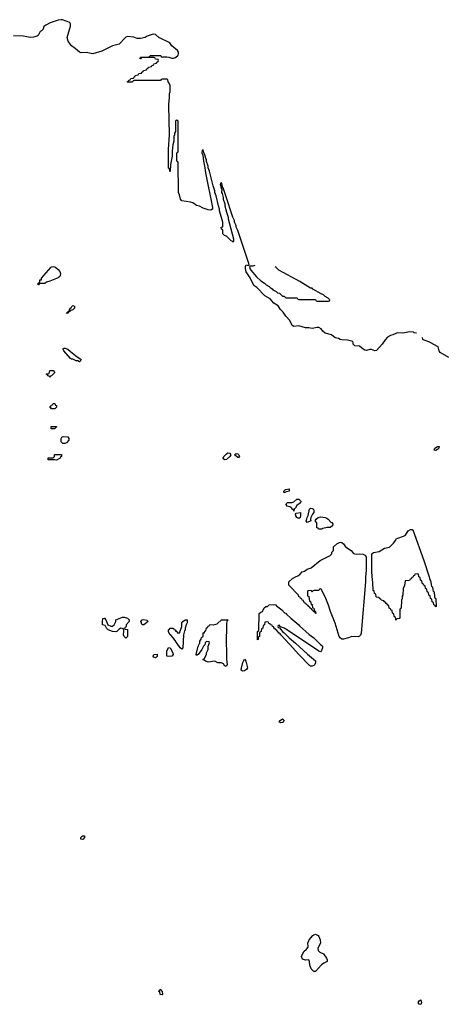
# Model space of a CAD drawing. Header units: inches. Extents: x 2604706 to 2755870, y 449242 to 584050.
# Tile 53 of 59: x 2729383 to 2734558, y 571069 to 583005. Entities that reach past the tile are written whole.
import ezdxf

# ---------------------------------------------------------------- set-up
doc = ezdxf.new("R2010")
doc.units = ezdxf.units.IN
doc.header["$MEASUREMENT"] = 0
for name, color, linetype in [('C7527', 7, 'Continuous'), ('C7528', 7, 'Continuous'), ('C7537', 7, 'Continuous'), ('C7538', 7, 'Continuous')]:
    doc.layers.add(name, color=color, linetype=linetype)

msp = doc.modelspace()

# ---------------------------------------------------------------- linework, layer by layer
at = {"layer": 'C7527', "color": 6}
for points in [[(2729823, 580000), (2729850, 579978), (2729870, 579953), (2729877, 579930), (2729874, 579906), (2729870, 579894), (2729850, 579877), (2729750, 579834), (2729710, 579824), (2729690, 579809), (2729633, 579807), (2729618, 579802), (2729610, 579789), (2729606, 579790), (2729606, 579810), (2729622, 579818), (2729628, 579832), (2729629, 579850), (2729647, 579853), (2729650, 579872), (2729760, 580000)], [(2730000, 579476), (2729990, 579466), (2729978, 579462), (2729970, 579448), (2729950, 579446), (2729948, 579450), (2729966, 579454), (2729970, 579472), (2729986, 579474), (2729986, 579486), (2729998, 579510), (2730000, 579511)], [(2730000, 578900), (2729919, 578990), (2729909, 579010), (2729916, 579024), (2729935, 579025), (2729967, 579010), (2730000, 578984)]]:
    msp.add_lwpolyline(points, dxfattribs=at)
for points in [[(2729750, 578666), (2729742, 578682), (2729727, 578687), (2729722, 578702), (2729706, 578710), (2729710, 578714), (2729742, 578718), (2729750, 578754), (2729790, 578751), (2729811, 578730), (2729770, 578686), (2729758, 578682)], [(2729810, 578286), (2729769, 578289), (2729762, 578302), (2729748, 578308), (2729750, 578314), (2729762, 578318), (2729767, 578333), (2729782, 578338), (2729790, 578354), (2729810, 578354), (2729814, 578334), (2729831, 578330), (2729832, 578310)], [(2729810, 578046), (2729767, 578047), (2729767, 578073), (2729830, 578074), (2729830, 578066), (2729818, 578062)], [(2729930, 577868), (2729908, 577868), (2729888, 577888), (2729888, 577930), (2729895, 577945), (2729909, 577951), (2729967, 577947), (2729981, 577930), (2729979, 577910), (2729950, 577874)], [(2729830, 577664), (2729808, 577668), (2729728, 577668), (2729727, 577687), (2729730, 577694), (2729790, 577694), (2729806, 577710), (2729806, 577730), (2729810, 577734), (2729890, 577734), (2729891, 577710), (2729879, 577701), (2729874, 577690)]]:
    msp.add_lwpolyline(points, close=True, dxfattribs=at)
at = {"layer": 'C7528', "color": 6}
for points in [[(2730000, 582951), (2729990, 582970), (2729902, 583002), (2729885, 583005), (2729850, 583001), (2729754, 582966), (2729700, 582940), (2729678, 582922), (2729671, 582909), (2729670, 582889), (2729650, 582870), (2729630, 582861), (2729606, 582814), (2729595, 582805), (2729550, 582792), (2729510, 582790), (2729430, 582805), (2729310, 582811)], [(2730000, 582703), (2729970, 582743), (2729959, 582790), (2730000, 582926)], [(2729760, 580000), (2729769, 580010), (2729790, 580013), (2729810, 580010), (2729823, 580000)]]:
    msp.add_lwpolyline(points, dxfattribs=at)
at = {"layer": 'C7537', "color": 6}
for points in [[(2734196, 579204), (2734169, 579210), (2734158, 579218), (2734110, 579223), (2734030, 579207), (2733970, 579210), (2733954, 579206), (2733910, 579184), (2733883, 579177), (2733845, 579155), (2733815, 579125), (2733778, 579070), (2733710, 578996), (2733690, 578990), (2733650, 579006), (2733630, 579007), (2733590, 578997), (2733570, 579001), (2733549, 579010), (2733507, 579047), (2733450, 579053), (2733430, 579070), (2733429, 579089), (2733423, 579103), (2733361, 579121), (2733290, 579124), (2733269, 579130), (2733250, 579142), (2733210, 579150), (2733164, 579184), (2733087, 579207), (2733061, 579230), (2733039, 579259), (2733012, 579272), (2732990, 579274), (2732930, 579263), (2732890, 579270), (2732850, 579270), (2732770, 579295), (2732710, 579284), (2732690, 579299), (2732659, 579359), (2732610, 579410), (2732578, 579458), (2732548, 579490), (2732518, 579538), (2732468, 579570), (2732423, 579623), (2732358, 579658), (2732260, 579760), (2732224, 579784), (2732177, 579877), (2732130, 579950), (2732122, 579990), (2732122, 580000)], [(2732173, 580000), (2732175, 579990), (2732189, 579969), (2732256, 579890), (2732310, 579838), (2732351, 579811), (2732371, 579791), (2732411, 579771), (2732420, 579760), (2732444, 579744), (2732452, 579732), (2732494, 579710), (2732510, 579694), (2732534, 579690), (2732570, 579654), (2732590, 579654), (2732610, 579634), (2732750, 579634), (2732758, 579618), (2732770, 579614), (2732970, 579614), (2732978, 579598), (2732990, 579594), (2733130, 579594), (2733142, 579598), (2733146, 579610), (2733126, 579630), (2733089, 579649), (2733070, 579668), (2733040, 579680), (2732939, 579739), (2732930, 579749), (2732912, 579752), (2732782, 579830), (2732528, 579968), (2732494, 580000)], [(2730000, 579511), (2730006, 579514), (2730015, 579530), (2730030, 579539), (2730050, 579531), (2730050, 579508), (2730030, 579489), (2730002, 579478), (2730000, 579476)], [(2734589, 578909), (2734483, 578970), (2734470, 578990), (2734458, 579038), (2734362, 579090), (2734357, 579097), (2734290, 579119), (2734275, 579130), (2734268, 579152)], [(2730000, 578984), (2730080, 578920), (2730126, 578890), (2730122, 578870), (2730110, 578858), (2730090, 578868), (2730069, 578869), (2730028, 578888), (2730010, 578889), (2730000, 578900)]]:
    msp.add_lwpolyline(points, dxfattribs=at)
for points in [[(2734430, 577784), (2734410, 577786), (2734419, 577810), (2734450, 577833), (2734470, 577831), (2734466, 577810), (2734450, 577794)], [(2731870, 577670), (2731858, 577678), (2731850, 577690), (2731858, 577710), (2731890, 577742), (2731904, 577750), (2731910, 577753), (2731931, 577750), (2731946, 577730), (2731931, 577710), (2731890, 577674)], [(2732030, 577697), (2731989, 577730), (2732010, 577746), (2732030, 577743), (2732041, 577730), (2732050, 577706), (2732042, 577698)], [(2732590, 577269), (2732589, 577291), (2732608, 577310), (2732650, 577318), (2732653, 577310), (2732650, 577289), (2732617, 577283)], [(2732710, 577046), (2732707, 577067), (2732690, 577069), (2732683, 577083), (2732659, 577099), (2732629, 577110), (2732615, 577130), (2732618, 577142), (2732630, 577152), (2732690, 577151), (2732710, 577162), (2732746, 577194), (2732770, 577193), (2732793, 577170), (2732790, 577150), (2732745, 577115), (2732730, 577089), (2732711, 577070)], [(2732770, 576958), (2732745, 576970), (2732733, 576990), (2732729, 577011), (2732736, 577024), (2732790, 577031), (2732790, 576988), (2732784, 576970)], [(2732870, 576909), (2732857, 576930), (2732867, 576953), (2732870, 576971), (2732884, 576996), (2732897, 577070), (2732910, 577083), (2732930, 577081), (2732947, 577070), (2732952, 577050), (2732950, 577030), (2732934, 577010), (2732916, 576970), (2732912, 576952), (2732914, 576930)], [(2733008, 576828), (2733002, 576842), (2732987, 576847), (2732987, 576907), (2732966, 576930), (2732978, 576950), (2733002, 576970), (2733030, 576979), (2733090, 576970), (2733110, 576962), (2733127, 576950), (2733156, 576916), (2733170, 576910), (2733181, 576890), (2733179, 576870), (2733151, 576850), (2733111, 576849), (2733062, 576838), (2733050, 576829)], [(2734427, 575887), (2734422, 575902), (2734406, 575910), (2734402, 575942), (2734386, 575950), (2734382, 575982), (2734366, 575990), (2734362, 576022), (2734346, 576030), (2734342, 576062), (2734326, 576070), (2734322, 576102), (2734306, 576110), (2734302, 576142), (2734290, 576146), (2734282, 576162), (2734270, 576166), (2734262, 576202), (2734246, 576210), (2734242, 576242), (2734226, 576250), (2734222, 576282), (2734210, 576286), (2734178, 576282), (2734173, 576267), (2734158, 576262), (2734153, 576247), (2734138, 576242), (2734133, 576227), (2734118, 576222), (2734113, 576207), (2734058, 576202), (2734052, 576148), (2734034, 576110), (2734031, 576029), (2734024, 576016), (2734022, 575990), (2734013, 575967), (2734011, 575870), (2733998, 575862), (2733994, 575850), (2733994, 575750), (2733990, 575746), (2733958, 575742), (2733950, 575726), (2733946, 575730), (2733942, 575762), (2733926, 575770), (2733922, 575802), (2733906, 575810), (2733902, 575842), (2733890, 575846), (2733882, 575862), (2733866, 575870), (2733862, 575902), (2733847, 575907), (2733842, 575922), (2733827, 575927), (2733822, 575942), (2733807, 575947), (2733802, 575962), (2733767, 575967), (2733762, 575982), (2733747, 575987), (2733742, 576002), (2733710, 576006), (2733706, 576010), (2733702, 576042), (2733686, 576050), (2733682, 576082), (2733670, 576086), (2733668, 576188), (2733662, 576210), (2733654, 576310), (2733656, 576530), (2733674, 576546), (2733742, 576558), (2733810, 576599), (2733870, 576612), (2733919, 576661), (2733945, 576695), (2733950, 576710), (2733970, 576722), (2734037, 576743), (2734062, 576758), (2734096, 576810), (2734125, 576825), (2734145, 576825), (2734150, 576822), (2734285, 576450), (2734351, 576250), (2734352, 576230), (2734371, 576190), (2734373, 576153), (2734378, 576138), (2734391, 576130), (2734393, 576093), (2734398, 576078), (2734411, 576070), (2734414, 576010), (2734418, 575998), (2734432, 575990), (2734434, 575890)], [(2733465, 576525), (2733510, 576532), (2733548, 576528), (2733576, 576510), (2733585, 576490), (2733586, 576330), (2733579, 576250), (2733579, 576190), (2733526, 575570), (2733517, 575543), (2733507, 575533), (2733490, 575526), (2733411, 575529), (2733370, 575510), (2733310, 575494), (2733290, 575496), (2733272, 575510), (2733258, 575530), (2733208, 575690), (2733155, 575830), (2733130, 575908), (2733090, 576008), (2733042, 576102), (2733030, 576106), (2733018, 576102), (2733010, 576086), (2732950, 576086), (2732938, 576082), (2732930, 576066), (2732922, 576082), (2732910, 576086), (2732878, 576082), (2732874, 576070), (2732874, 576030), (2732878, 576018), (2732892, 576012), (2732898, 575958), (2732910, 575954), (2732918, 575918), (2732930, 575914), (2732934, 575874), (2732950, 575872), (2732958, 575838), (2732972, 575830), (2732974, 575806), (2732970, 575806), (2732962, 575822), (2732946, 575830), (2732942, 575842), (2732926, 575850), (2732922, 575862), (2732906, 575870), (2732902, 575882), (2732886, 575890), (2732882, 575902), (2732866, 575910), (2732862, 575922), (2732850, 575926), (2732842, 575942), (2732830, 575946), (2732826, 575966), (2732809, 575969), (2732806, 575986), (2732790, 575988), (2732786, 576006), (2732768, 576010), (2732766, 576030), (2732649, 576150), (2732649, 576190), (2732694, 576230), (2732730, 576253), (2732757, 576263), (2732780, 576280), (2732810, 576310), (2732839, 576321), (2732870, 576345), (2732919, 576361), (2733029, 576450), (2733149, 576511), (2733168, 576532), (2733169, 576551), (2733188, 576570), (2733190, 576614), (2733229, 576650), (2733270, 576670), (2733290, 576666), (2733310, 576651), (2733336, 576616), (2733404, 576570), (2733433, 576533)], [(2733030, 575344), (2733010, 575350), (2732630, 575604), (2732590, 575629), (2732546, 575646), (2732530, 575666), (2732518, 575662), (2732514, 575650), (2732518, 575638), (2732534, 575634), (2732578, 575578), (2732591, 575571), (2732651, 575511), (2732730, 575446), (2732874, 575314), (2732970, 575235), (2732973, 575210), (2732964, 575190), (2732950, 575176), (2732930, 575167), (2732910, 575167), (2732897, 575177), (2732770, 575310), (2732657, 575437), (2732549, 575550), (2732542, 575562), (2732529, 575569), (2732502, 575602), (2732468, 575630), (2732466, 575646), (2732449, 575649), (2732446, 575666), (2732426, 575670), (2732422, 575682), (2732407, 575687), (2732402, 575702), (2732390, 575706), (2732358, 575702), (2732354, 575670), (2732338, 575662), (2732334, 575630), (2732318, 575622), (2732313, 575587), (2732298, 575582), (2732294, 575570), (2732294, 575530), (2732278, 575522), (2732274, 575490), (2732267, 575487), (2732268, 575590), (2732282, 575598), (2732286, 575610), (2732287, 575807), (2732310, 575825), (2732329, 575831), (2732350, 575876), (2732369, 575890), (2732390, 575891), (2732410, 575911), (2732470, 575917), (2732491, 575910), (2732498, 575898), (2732562, 575850), (2732595, 575815), (2732610, 575811), (2732618, 575798), (2732671, 575751), (2732770, 575671), (2732778, 575658), (2732894, 575554), (2732951, 575510), (2733031, 575431), (2733050, 575418), (2733056, 575410), (2733056, 575390), (2733043, 575357)], [(2730670, 575509), (2730649, 575530), (2730644, 575550), (2730648, 575590), (2730642, 575622), (2730610, 575628), (2730590, 575618), (2730561, 575590), (2730550, 575586), (2730510, 575590), (2730455, 575610), (2730437, 575630), (2730420, 575660), (2730389, 575670), (2730387, 575707), (2730394, 575746), (2730408, 575752), (2730414, 575750), (2730430, 575730), (2730451, 575671), (2730490, 575652), (2730510, 575654), (2730529, 575671), (2730549, 575710), (2730550, 575730), (2730630, 575761), (2730650, 575761), (2730691, 575750), (2730711, 575730), (2730711, 575710), (2730674, 575670), (2730674, 575650), (2730654, 575630), (2730658, 575618), (2730690, 575614), (2730692, 575610), (2730691, 575530)], [(2730870, 575668), (2730854, 575710), (2730870, 575730), (2730890, 575733), (2730926, 575726), (2730942, 575710), (2730890, 575669)], [(2731350, 575374), (2731330, 575390), (2731249, 575509), (2731222, 575542), (2731209, 575549), (2731190, 575586), (2731189, 575610), (2731202, 575618), (2731206, 575630), (2731250, 575631), (2731254, 575614), (2731272, 575610), (2731274, 575594), (2731291, 575591), (2731294, 575574), (2731326, 575574), (2731326, 575586), (2731336, 575604), (2731349, 575650), (2731350, 575692), (2731362, 575710), (2731390, 575731), (2731411, 575731), (2731414, 575730), (2731413, 575693), (2731402, 575670), (2731391, 575630), (2731390, 575606), (2731384, 575596), (2731371, 575549), (2731363, 575390)], [(2731870, 575169), (2731855, 575195), (2731830, 575208), (2731786, 575210), (2731749, 575229), (2731670, 575217), (2731638, 575230), (2731623, 575243), (2731606, 575250), (2731622, 575258), (2731648, 575310), (2731649, 575331), (2731668, 575370), (2731668, 575412), (2731686, 575450), (2731682, 575462), (2731650, 575466), (2731634, 575450), (2731631, 575429), (2731612, 575410), (2731591, 575369), (2731550, 575308), (2731530, 575298), (2731525, 575310), (2731550, 575412), (2731569, 575450), (2731570, 575472), (2731585, 575495), (2731590, 575514), (2731607, 575533), (2731610, 575572), (2731626, 575574), (2731630, 575594), (2731642, 575598), (2731650, 575634), (2731662, 575638), (2731670, 575654), (2731682, 575658), (2731690, 575674), (2731731, 575671), (2731777, 575683), (2731830, 575730), (2731911, 575730), (2731898, 575722), (2731891, 575690), (2731891, 575570), (2731886, 575550), (2731891, 575250), (2731899, 575190), (2731890, 575169)], [(2731030, 575269), (2731010, 575278), (2731004, 575290), (2731009, 575310), (2731050, 575314), (2731050, 575286), (2731044, 575276)], [(2731190, 575287), (2731169, 575290), (2731169, 575350), (2731190, 575394), (2731210, 575392), (2731239, 575330), (2731244, 575310), (2731230, 575290)], [(2732087, 575107), (2732076, 575116), (2732070, 575130), (2732090, 575214), (2732110, 575254), (2732125, 575230), (2732145, 575150), (2732135, 575130), (2732110, 575110)], [(2732550, 574481), (2732529, 574490), (2732542, 574510), (2732570, 574531), (2732590, 574510), (2732570, 574484)], [(2730150, 573069), (2730126, 573070), (2730126, 573090), (2730146, 573110), (2730170, 573112), (2730171, 573090)], [(2732950, 571469), (2732920, 571500), (2732903, 571543), (2732899, 571590), (2732890, 571608), (2732850, 571605), (2732815, 571615), (2732802, 571650), (2732829, 571711), (2732863, 571737), (2732880, 571760), (2732884, 571770), (2732879, 571810), (2732896, 571850), (2732938, 571902), (2732950, 571912), (2732970, 571918), (2733002, 571902), (2733011, 571890), (2733026, 571850), (2733031, 571809), (2732998, 571750), (2733003, 571723), (2733022, 571702), (2733070, 571682), (2733105, 571630), (2733111, 571610), (2733111, 571589), (2733072, 571570), (2733045, 571550), (2732970, 571469)], [(2731110, 571186), (2731086, 571190), (2731082, 571222), (2731068, 571228), (2731070, 571234), (2731082, 571238), (2731088, 571252), (2731094, 571250), (2731098, 571238), (2731112, 571230), (2731114, 571190)], [(2734250, 571069), (2734228, 571070), (2734215, 571090), (2734230, 571112), (2734250, 571122), (2734259, 571090)]]:
    msp.add_lwpolyline(points, close=True, dxfattribs=at)
at = {"layer": 'C7538', "color": 6}
for points in [[(2730000, 582926), (2730001, 582930), (2730000, 582950), (2730000, 582951)], [(2732122, 580000), (2732122, 580018), (2732130, 580032), (2732156, 580024), (2732166, 580030), (2732162, 580050), (2732029, 580450), (2732009, 580490), (2732009, 580509), (2731989, 580550), (2731989, 580570), (2731969, 580610), (2731884, 580870), (2731850, 580966), (2731846, 580966), (2731830, 581026), (2731818, 581022), (2731814, 581006), (2731830, 580954), (2731834, 580954), (2731832, 580910), (2731839, 580899), (2731851, 580851), (2731851, 580830), (2731871, 580771), (2731871, 580750), (2731891, 580670), (2731911, 580611), (2731911, 580590), (2731930, 580530), (2731975, 580350), (2731977, 580330), (2731971, 580310), (2731960, 580320), (2731950, 580323), (2731890, 580379), (2731868, 580390), (2731848, 580410), (2731848, 580448), (2731842, 580462), (2731830, 580466), (2731829, 580490), (2731846, 580494), (2731849, 580550), (2731809, 580689), (2731809, 580710), (2731793, 580750), (2731765, 580870), (2731749, 580909), (2731749, 580930), (2731729, 580990), (2731684, 581170), (2731669, 581210), (2731669, 581230), (2731648, 581288), (2731648, 581310), (2731641, 581321), (2731630, 581366), (2731615, 581395), (2731610, 581426), (2731598, 581422), (2731594, 581390), (2731604, 581364), (2731612, 581290), (2731631, 581211), (2731639, 581150), (2731724, 580730), (2731723, 580710), (2731703, 580697), (2731670, 580700), (2731610, 580719), (2731564, 580744), (2731530, 580752), (2731484, 580784), (2731455, 580795), (2731350, 580810), (2731333, 580830), (2731322, 580882), (2731309, 580911), (2731306, 581270), (2731302, 581282), (2731288, 581290), (2731289, 581390), (2731302, 581398), (2731306, 581410), (2731306, 581770), (2731302, 581782), (2731290, 581786), (2731278, 581782), (2731274, 581770), (2731274, 581650), (2731262, 581630), (2731262, 581610), (2731252, 581590), (2731252, 581532), (2731241, 581490), (2731231, 581410), (2731231, 581351), (2731211, 581249), (2731210, 581166), (2731206, 581170), (2731202, 581202), (2731190, 581206), (2731190, 581210), (2731190, 581430), (2731199, 581610), (2731194, 581970), (2731195, 582030), (2731202, 582050), (2731202, 582110), (2731208, 582130), (2731208, 582190), (2731207, 582207), (2731196, 582236), (2731186, 582250), (2731182, 582282), (2731170, 582286), (2731110, 582286), (2731098, 582282), (2731090, 582266), (2730770, 582266), (2730758, 582262), (2730750, 582246), (2730690, 582246), (2730686, 582250), (2730702, 582258), (2730706, 582270), (2730722, 582278), (2730730, 582294), (2730762, 582298), (2730766, 582310), (2730782, 582318), (2730786, 582330), (2730822, 582338), (2730830, 582354), (2730862, 582358), (2730866, 582370), (2730882, 582378), (2730886, 582390), (2730922, 582398), (2730926, 582410), (2730942, 582418), (2730946, 582430), (2730982, 582438), (2730986, 582450), (2731006, 582454), (2731010, 582472), (2731042, 582478), (2731046, 582490), (2731062, 582498), (2731066, 582510), (2731062, 582522), (2731030, 582528), (2731022, 582542), (2731010, 582546), (2730870, 582546), (2730858, 582542), (2730850, 582529), (2730846, 582530), (2730850, 582551), (2730950, 582554), (2730962, 582558), (2730966, 582570), (2730971, 582571), (2731089, 582571), (2731094, 582570), (2731098, 582558), (2731112, 582552), (2731124, 582556), (2731167, 582553), (2731192, 582550), (2731230, 582537), (2731250, 582537), (2731273, 582547), (2731304, 582576), (2731309, 582590), (2731310, 582610), (2731298, 582630), (2731230, 582690), (2731203, 582723), (2731070, 582790), (2731030, 582825), (2731010, 582830), (2730990, 582827), (2730930, 582806), (2730905, 582790), (2730850, 582776), (2730810, 582778), (2730770, 582795), (2730690, 582801), (2730670, 582794), (2730657, 582783), (2730590, 582710), (2730510, 582687), (2730378, 582622), (2730270, 582592), (2730190, 582608), (2730130, 582605), (2730109, 582610), (2730057, 582657), (2730010, 582690), (2730000, 582703)], [(2732234, 580026), (2732210, 580018), (2732181, 580019), (2732172, 580008), (2732173, 580000)], [(2732494, 580000), (2732484, 580010)]]:
    msp.add_lwpolyline(points, dxfattribs=at)

doc.saveas('drawing.dxf')
